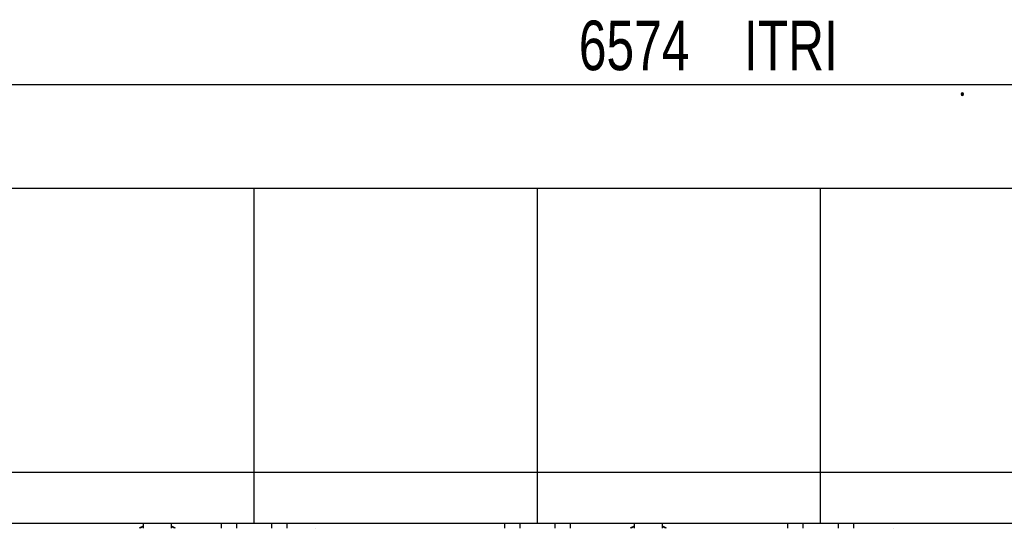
# Model space of a CAD drawing. Header units: millimetres. Extents: x 5 to 589, y 5 to 415.
# Tile 40 of 104: x 127 to 187, y 289 to 320. Entities that reach past the tile are written whole.
import ezdxf

# ---------------------------------------------------------------- set-up
doc = ezdxf.new("R2010")
doc.units = ezdxf.units.MM
doc.layers.add('COTES', color=1, linetype='Continuous')
doc.layers.add('TRAIT-FORT', color=4, linetype='Continuous', lineweight=25)
doc.styles.add('SLDTEXTSTYLE0', font='TXT', dxfattribs={"width": 0.75})
doc.dimstyles.new('SLDDIMSTYLE1', dxfattribs={"dimtxt": 3, "dimasz": 2, "dimexe": 0, "dimexo": 0.0625, "dimgap": 0.75, "dimtad": 1, "dimdec": 0, "dimlfac": 35, "dimrnd": 1e-09, "dimzin": 12, "dimdsep": 46, "dimtxsty": 'SLDTEXTSTYLE0', "dimsah": 1, "dimcen": 0.09, "dimadec": 0, "dimazin": 3, "dimtfac": 1, "dimtdec": 0, "dimtofl": 0, "dimtmove": 0, "dimatfit": 3, "dimfxl": 1, "dimfrac": 2, "dimtolj": 1, "dimtzin": 12, "dimarcsym": 0})

# ---------------------------------------------------------------- blocks, each defined once
blk = doc.blocks.new('_D_4')
at = {"layer": 'COTES', "color": 1, "transparency": 16777216}
for p, q in [((75.121, 284.485), (75.121, 316.792)), ((262.962, 287.065), (262.962, 316.792)), ((75.121, 315.792), (262.962, 315.792))]:
    blk.add_line(p, q, dxfattribs=at)
for points in [[(75.121, 315.792), (77.121, 315.292), (77.121, 316.292)], [(262.962, 315.792), (260.962, 316.292), (260.962, 315.292)]]:
    blk.add_solid(points, dxfattribs=at)
at = {"layer": 'COTES', "color": 1, "transparency": 16777216, "char_height": 3, "attachment_point": 1, "style": 'SLDTEXTSTYLE0'}
for s, insert in [('6574', (161.083, 319.659)), ('ITRI', (171.075, 319.659))]:
    blk.add_mtext(s, dxfattribs=dict(at, insert=insert))

msp = doc.modelspace()

# ---------------------------------------------------------------- linework, layer by layer
at = {"layer": 'TRAIT-FORT', "color": 4, "linetype": 'Continuous', "lineweight": 25}
for p, q in [((184.28934, 315.20814), (184.21684, 315.20814)), ((184.28934, 315.20814), (184.36184, 315.20814)), ((141.4322, 309.49498), (124.28934, 309.49498)), ((141.4322, 292.35212), (141.4322, 309.49498)), ((158.57505, 309.49498), (141.4322, 309.49498)), ((158.57505, 292.35212), (158.57505, 309.49498)), ((175.71791, 309.49498), (158.57505, 309.49498)), ((175.71791, 292.35212), (175.71791, 309.49498)), ((192.86077, 309.49498), (175.71791, 309.49498)), ((124.28934, 292.35212), (141.4322, 292.35212)), ((141.4322, 292.35212), (158.57505, 292.35212)), ((141.4322, 289.23676), (141.4322, 292.35212)), ((158.57505, 292.35212), (175.71791, 292.35212)), ((158.57505, 289.23676), (158.57505, 292.35212)), ((175.71791, 292.35212), (192.86077, 292.35212)), ((175.71791, 289.23676), (175.71791, 292.35212)), ((141.4322, 289.23676), (124.28934, 289.23676)), ((134.71791, 289.23676), (134.71791, 288.95104)), ((136.4322, 288.95104), (136.4322, 289.23676)), ((139.4322, 289.23676), (139.4322, 288.95104)), ((140.36077, 289.23676), (140.36077, 288.95104)), ((158.57505, 289.23676), (141.4322, 289.23676)), ((142.50362, 288.95104), (142.50362, 289.23676)), ((143.4322, 288.95104), (143.4322, 289.23676)), ((156.57505, 289.23676), (156.57505, 288.95104)), ((157.50362, 289.23676), (157.50362, 288.95104)), ((175.71791, 289.23676), (158.57505, 289.23676)), ((159.64648, 288.95104), (159.64648, 289.23676)), ((160.57505, 288.95104), (160.57505, 289.23676)), ((164.4322, 289.23676), (164.4322, 288.95104)), ((166.14648, 288.95104), (166.14648, 289.23676)), ((173.71791, 289.23676), (173.71791, 288.95104)), ((174.64648, 289.23676), (174.64648, 288.95104)), ((192.86077, 289.23676), (175.71791, 289.23676)), ((176.78934, 288.95104), (176.78934, 289.23676)), ((177.71791, 288.95104), (177.71791, 289.23676)), ((145.14648, 288.95104), (145.14677, 288.95104)), ((180.14648, 288.95104), (180.14677, 288.95104))]:
    msp.add_line(p, q, dxfattribs=at)
for centre, radius, start, end in [((184.28934, 315.20814), 0.0725, 0, 180), ((184.28934, 315.20814), 0.0725, 180, 0), ((135.57505, 286.95104), 2.28571, 112.0243128, 118.9550244), ((135.57505, 286.95104), 2.25714, 112.3180019, 117.6157798), ((135.57505, 286.95104), 2.28571, 61.0449756, 67.9756872), ((135.57505, 286.95104), 2.25714, 62.3842202, 67.6819981), ((165.28934, 286.95104), 2.28571, 112.0243128, 118.9550244), ((165.28934, 286.95104), 2.25714, 112.3180019, 117.6157798), ((165.28934, 286.95104), 2.28571, 61.0449756, 67.9756872), ((165.28934, 286.95104), 2.25714, 62.3842202, 67.6819981)]:
    msp.add_arc(centre, radius, start, end, dxfattribs=at)

# ---------------------------------------------------------------- dimensions: what is measured, and where the dimension line sits
at = {"layer": 'COTES', "color": 1}
dim = msp.add_linear_dim(base=(262.96189, 315.79192), p1=(75.12127, 283.48499), p2=(262.96189, 286.06534), text='<> ITRI', dimstyle='SLDDIMSTYLE1', dxfattribs=at)
dim.commit()
dim.dimension.update_dxf_attribs({"geometry": '_D_4', "text_midpoint": (169.04158, 315.79192), "dimtype": 160})

doc.saveas('drawing.dxf')
